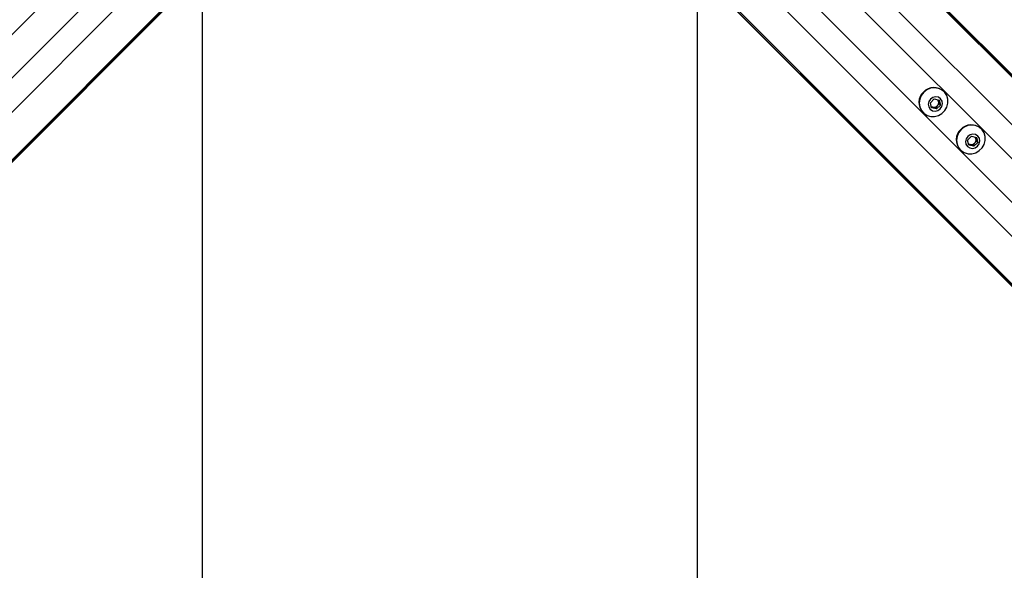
# Model space of a CAD drawing. Header units: millimetres. Extents: x 20 to 19631, y 28 to 16288.
# Tile 67 of 124: x 5892 to 6524, y 14664 to 15017. Entities that reach past the tile are written whole.
import ezdxf

# ---------------------------------------------------------------- set-up
doc = ezdxf.new("R2010")
doc.units = ezdxf.units.MM
doc.header["$LTSCALE"] = 2

msp = doc.modelspace()

# ---------------------------------------------------------------- linework, layer by layer
at = {"color": 7, "linetype": 'Continuous', "lineweight": 25}
for p, q in [((6339.85, 15170.79), (7366.65, 14143.99)), ((6342.27, 15167.82), (7381.88, 14128.2)), ((6060.93, 15100.48), (5021.31, 14060.87)), ((6063.9, 15102.9), (5037.1, 14076.11)), ((6271.97, 15102.9), (6550.78, 14824.09)), ((6274.94, 15100.48), (7319.41, 14056.01)), ((6485.08, 14971.11), (6484.89, 14971.29)), ((6476.29, 14964.02), (6478.74, 14966.47)), ((6477.05, 14960.8), (6476.29, 14964.02)), ((6477.91, 14961.17), (6476.91, 14961.41)), ((6479.52, 14960.78), (6477.91, 14961.17)), ((6478.74, 14966.47), (6481.95, 14965.7)), ((6480.74, 14962.01), (6479.52, 14960.78)), ((6482.72, 14962.48), (6480.27, 14960.03)), ((6481.97, 14963.23), (6480.74, 14962.01)), ((6481.35, 14965.84), (6481.58, 14964.84)), ((6481.58, 14964.84), (6481.97, 14963.23)), ((6481.95, 14965.7), (6482.72, 14962.48)), ((6481.97, 14963.23), (6482.72, 14962.48)), ((6471.46, 14957.86), (6471.64, 14957.68)), ((6480.27, 14960.03), (6477.05, 14960.8)), ((6479.52, 14960.78), (6480.27, 14960.03)), ((6500.21, 14940.09), (6502.66, 14942.54)), ((6502.66, 14942.54), (6505.88, 14941.77)), ((6509, 14947.19), (6508.82, 14947.37)), ((6500.98, 14936.87), (6500.21, 14940.09)), ((6501.84, 14937.24), (6500.83, 14937.48)), ((6504.2, 14936.11), (6500.98, 14936.87)), ((6503.45, 14936.86), (6501.84, 14937.24)), ((6504.67, 14938.08), (6503.45, 14936.86)), ((6503.45, 14936.86), (6504.2, 14936.11)), ((6506.65, 14938.56), (6504.2, 14936.11)), ((6505.89, 14939.31), (6504.67, 14938.08)), ((6505.27, 14941.92), (6505.51, 14940.92)), ((6505.51, 14940.92), (6505.89, 14939.31)), ((6505.88, 14941.77), (6506.65, 14938.56)), ((6505.89, 14939.31), (6506.65, 14938.56)), ((6495.38, 14933.93), (6495.57, 14933.75))]:
    msp.add_line(p, q, dxfattribs=at)
at = {"color": 8, "linetype": 'Continuous', "lineweight": 25}
for p, q in [((6344.23, 15164.85), (7606.62, 13902.46)), ((6329.46, 15149.08), (7593.29, 13885.24)), ((6042.19, 15113.29), (4778.35, 13849.46)), ((6293.68, 15113.29), (7557.51, 13849.46)), ((6057.96, 15098.53), (4795.57, 13836.14)), ((6277.9, 15098.53), (7539.79, 13836.64)), ((5965.92, 15086.74), (5073.82, 14194.64)), ((6369.94, 15086.74), (7262.04, 14194.64)), ((5979.85, 15072.81), (5087.75, 14180.71)), ((6356.02, 15072.81), (7248.12, 14180.71))]:
    msp.add_line(p, q, dxfattribs=at)
at = {"color": 7, "linetype": 'Continuous', "lineweight": 25, "flags": 128}
for points in [[(6009.13, 12547.45), (6009.14, 13188.05), (6009.15, 13828.64), (6009.18, 14458.01), (6009.21, 15031.36)], [(6326.65, 15031.36), (6326.69, 14458.01), (6326.71, 13828.64), (6326.73, 13188.05), (6326.74, 12547.45)], [(6472.05, 14970.71), (6470.47, 14968.66), (6469.47, 14966.3), (6469.14, 14963.79), (6469.49, 14961.33), (6470.5, 14959.1), (6472.09, 14957.26), (6474.14, 14955.95), (6476.51, 14955.26), (6479.02, 14955.26), (6481.47, 14955.93), (6483.7, 14957.22), (6485.53, 14959.05), (6486.83, 14961.28), (6487.5, 14963.74), (6487.49, 14966.24), (6486.8, 14968.61), (6485.49, 14970.66), (6483.65, 14972.26), (6481.42, 14973.26), (6478.96, 14973.61), (6476.46, 14973.28), (6474.09, 14972.29), (6472.05, 14970.71)], [(6476.35, 14966.41), (6475.3, 14964.88), (6474.9, 14963.11), (6475.19, 14961.35), (6476.15, 14959.89), (6477.61, 14958.94), (6479.36, 14958.64), (6481.14, 14959.05), (6482.66, 14960.09), (6483.71, 14961.62), (6484.11, 14963.39), (6483.82, 14965.14), (6482.86, 14966.61), (6481.4, 14967.56), (6479.65, 14967.86), (6477.87, 14967.45), (6476.35, 14966.41)], [(6495.97, 14946.78), (6494.39, 14944.74), (6493.4, 14942.37), (6493.07, 14939.87), (6493.42, 14937.41), (6494.42, 14935.18), (6496.01, 14933.34), (6498.07, 14932.02), (6500.44, 14931.34), (6502.94, 14931.33), (6505.4, 14932), (6507.62, 14933.3), (6509.45, 14935.13), (6510.75, 14937.35), (6511.42, 14939.81), (6511.41, 14942.32), (6510.73, 14944.68), (6509.42, 14946.74), (6507.58, 14948.33), (6505.34, 14949.34), (6502.88, 14949.69), (6500.38, 14949.35), (6498.02, 14948.36), (6495.97, 14946.78)], [(6500.27, 14942.48), (6499.23, 14940.96), (6498.82, 14939.18), (6499.12, 14937.43), (6500.07, 14935.97), (6501.53, 14935.01), (6503.29, 14934.72), (6505.06, 14935.12), (6506.59, 14936.17), (6507.63, 14937.69), (6508.04, 14939.47), (6507.74, 14941.22), (6506.79, 14942.68), (6505.32, 14943.64), (6503.57, 14943.93), (6501.8, 14943.53), (6500.27, 14942.48)]]:
    msp.add_lwpolyline(points, dxfattribs=at)
at = {"color": 7, "linetype": 'Continuous', "lineweight": 25}
for centre, radius, start, end in [((6478.58, 14964.58), 9.22, 46.75307, 136.79788), ((6478.17, 14964.17), 9.22, 133.20212, 223.24693), ((6478.53, 14963.8), 2.7, 231.23786, 256.69593), ((6478.57, 14964.13), 3.04, 257.4059, 315.62264), ((6478.62, 14964.18), 3.04, 314.37736, 12.5941), ((6478.96, 14964.22), 2.7, 13.30407, 38.76214), ((6502.51, 14940.66), 9.22, 46.75307, 136.79788), ((6502.1, 14940.25), 9.22, 133.20212, 223.24693), ((6502.46, 14939.87), 2.7, 231.23786, 256.69593), ((6502.5, 14940.21), 3.04, 257.4059, 315.62264), ((6502.54, 14940.26), 3.04, 314.37736, 12.5941), ((6502.88, 14940.3), 2.7, 13.30407, 38.76214)]:
    msp.add_arc(centre, radius, start, end, dxfattribs=at)

doc.saveas('drawing.dxf')
